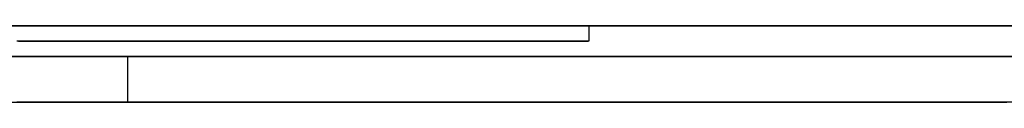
# Model space of a CAD drawing. Extents: x -3.09 to 3.09, y 0 to 2.31.
# Tile 77 of 177: x -2.202402 to -2.195926, y 2.2345 to 2.235. Entities that reach past the tile are written whole.
import ezdxf

# ---------------------------------------------------------------- set-up
doc = ezdxf.new("R2010")
doc.units = 0
doc.layers.get('0').update_dxf_attribs({"linetype": 'CONTINUOUS'})

# ---------------------------------------------------------------- blocks, each defined once
blk = doc.blocks.new('*U1')
at = {"extrusion": (0, 1, 0)}
for p, q in [((3.018, 2.235, -0.83), (-3.018, 2.235, -0.83)), ((-3.018, 2.235, 0.83), (3.018, 2.235, 0.83)), ((-2.798, 2.235, -0.725), (-1.678, 2.235, -0.725)), ((-1.678, 2.235, -0.365), (-2.798, 2.235, -0.365)), ((-1.678, 2.2348, -0.725), (-2.798, 2.2348, -0.725)), ((-2.798, 2.2348, -0.365), (-1.678, 2.2348, -0.365))]:
    blk.add_line(p, q, dxfattribs=at)
for p, q in [((3.018, 2.235, -0.83), (-3.018, 2.235, -0.83)), ((-2.798, 2.235, -0.725), (-1.678, 2.235, -0.725)), ((-2.198659, 2.235, -0.0283998), (-2.198659, 2.2349, -0.0283998)), ((-2.198659, 2.235, -0.0283998), (-2.198659, 2.2349, -0.0283998)), ((-1.678, 2.2348, -0.725), (-2.798, 2.2348, -0.725)), ((-2.2016938, 2.2348, -0.6052643), (-2.2016938, 2.2345, -0.6052643)), ((-2.2016938, 2.2348, -0.6052643), (-2.2016938, 2.2345, -0.6052643))]:
    blk.add_line(p, q)
at = {"extrusion": (0, 0, -1)}
for p, q in [((-3.018, 2.235, 0.83), (3.018, 2.235, 0.83)), ((-1.678, 2.235, -0.365), (-2.798, 2.235, -0.365)), ((-2.798, 2.2348, -0.365), (-1.678, 2.2348, -0.365))]:
    blk.add_line(p, q, dxfattribs=at)
for points in [[(-2.19866, 2.235, -0.0283998), (-2.19866, 2.235, -0.028141), (-2.19866, 2.235, -0.0278833), (-2.19867, 2.235, -0.0276267), (-2.19867, 2.235, -0.0273712), (-2.19868, 2.235, -0.0271169), (-2.19869, 2.235, -0.0268637), (-2.1987, 2.235, -0.0266116), (-2.19872, 2.235, -0.0263607), (-2.19873, 2.235, -0.0261108), (-2.19875, 2.235, -0.0258621), (-2.19877, 2.235, -0.0256146), (-2.19879, 2.235, -0.0253681), (-2.19881, 2.235, -0.0251228), (-2.19883, 2.235, -0.0248786), (-2.19886, 2.235, -0.0246355), (-2.19889, 2.235, -0.0243935), (-2.19892, 2.235, -0.0241527), (-2.19895, 2.235, -0.023913), (-2.19898, 2.235, -0.0236744), (-2.19902, 2.235, -0.023437), (-2.19905, 2.235, -0.0232006), (-2.19909, 2.235, -0.0229654), (-2.19913, 2.235, -0.0227314), (-2.19918, 2.235, -0.0224984), (-2.19922, 2.235, -0.0222666), (-2.19926, 2.235, -0.0220359), (-2.19931, 2.235, -0.0218063), (-2.19936, 2.235, -0.0215778), (-2.19941, 2.235, -0.0213505), (-2.19947, 2.235, -0.0211243), (-2.19952, 2.235, -0.0208992), (-2.19958, 2.235, -0.0206753), (-2.19963, 2.235, -0.0204524), (-2.19969, 2.235, -0.0202307), (-2.19976, 2.235, -0.0200102), (-2.19982, 2.235, -0.0197907), (-2.19989, 2.235, -0.0195724), (-2.19995, 2.235, -0.0193552), (-2.20002, 2.235, -0.0191391), (-2.20009, 2.235, -0.0189241), (-2.20017, 2.235, -0.0187103), (-2.20024, 2.235, -0.0184976), (-2.20032, 2.235, -0.018286), (-2.20039, 2.235, -0.0180756), (-2.20047, 2.235, -0.0178662), (-2.20055, 2.235, -0.017658), (-2.20064, 2.235, -0.017451), (-2.20072, 2.235, -0.017245), (-2.20081, 2.235, -0.0170402), (-2.2009, 2.235, -0.0168365), (-2.20099, 2.235, -0.0166339), (-2.20108, 2.235, -0.0164324), (-2.20118, 2.235, -0.0162321), (-2.20127, 2.235, -0.0160329), (-2.20137, 2.235, -0.0158348), (-2.20147, 2.235, -0.0156379), (-2.20157, 2.235, -0.0154421), (-2.20167, 2.235, -0.0152473), (-2.20178, 2.235, -0.0150538), (-2.20188, 2.235, -0.0148613), (-2.20199, 2.235, -0.01467), (-2.2021, 2.235, -0.0144798), (-2.20222, 2.235, -0.0142907), (-2.20233, 2.235, -0.0141028), (-2.20244, 2.235, -0.0139159)], [(-2.19866, 2.235, -0.0283998), (-2.19866, 2.235, -0.028141), (-2.19866, 2.235, -0.0278833), (-2.19867, 2.235, -0.0276267), (-2.19867, 2.235, -0.0273712), (-2.19868, 2.235, -0.0271169), (-2.19869, 2.235, -0.0268637), (-2.1987, 2.235, -0.0266116), (-2.19872, 2.235, -0.0263607), (-2.19873, 2.235, -0.0261108), (-2.19875, 2.235, -0.0258621), (-2.19877, 2.235, -0.0256146), (-2.19879, 2.235, -0.0253681), (-2.19881, 2.235, -0.0251228), (-2.19883, 2.235, -0.0248786), (-2.19886, 2.235, -0.0246355), (-2.19889, 2.235, -0.0243935), (-2.19892, 2.235, -0.0241527), (-2.19895, 2.235, -0.023913), (-2.19898, 2.235, -0.0236744), (-2.19902, 2.235, -0.023437), (-2.19905, 2.235, -0.0232006), (-2.19909, 2.235, -0.0229654), (-2.19913, 2.235, -0.0227314), (-2.19918, 2.235, -0.0224984), (-2.19922, 2.235, -0.0222666), (-2.19926, 2.235, -0.0220359), (-2.19931, 2.235, -0.0218063), (-2.19936, 2.235, -0.0215778), (-2.19941, 2.235, -0.0213505), (-2.19947, 2.235, -0.0211243), (-2.19952, 2.235, -0.0208992), (-2.19958, 2.235, -0.0206753), (-2.19963, 2.235, -0.0204524), (-2.19969, 2.235, -0.0202307), (-2.19976, 2.235, -0.0200102), (-2.19982, 2.235, -0.0197907), (-2.19989, 2.235, -0.0195724), (-2.19995, 2.235, -0.0193552), (-2.20002, 2.235, -0.0191391), (-2.20009, 2.235, -0.0189241), (-2.20017, 2.235, -0.0187103), (-2.20024, 2.235, -0.0184976), (-2.20032, 2.235, -0.018286), (-2.20039, 2.235, -0.0180756), (-2.20047, 2.235, -0.0178662), (-2.20055, 2.235, -0.017658), (-2.20064, 2.235, -0.017451), (-2.20072, 2.235, -0.017245), (-2.20081, 2.235, -0.0170402), (-2.2009, 2.235, -0.0168365), (-2.20099, 2.235, -0.0166339), (-2.20108, 2.235, -0.0164324), (-2.20118, 2.235, -0.0162321), (-2.20127, 2.235, -0.0160329), (-2.20137, 2.235, -0.0158348), (-2.20147, 2.235, -0.0156379), (-2.20157, 2.235, -0.0154421), (-2.20167, 2.235, -0.0152473), (-2.20178, 2.235, -0.0150538), (-2.20188, 2.235, -0.0148613), (-2.20199, 2.235, -0.01467), (-2.2021, 2.235, -0.0144798), (-2.20222, 2.235, -0.0142907), (-2.20233, 2.235, -0.0141028), (-2.20244, 2.235, -0.0139159)], [(-2.20249, 2.235, -0.0419215), (-2.2024, 2.235, -0.0417965), (-2.20231, 2.235, -0.0416708), (-2.20223, 2.235, -0.0415445), (-2.20215, 2.235, -0.0414176), (-2.20206, 2.235, -0.0412899), (-2.20198, 2.235, -0.0411617), (-2.2019, 2.235, -0.0410327), (-2.20182, 2.235, -0.0409031), (-2.20174, 2.235, -0.0407728), (-2.20167, 2.235, -0.0406419), (-2.20159, 2.235, -0.0405103), (-2.20151, 2.235, -0.0403781), (-2.20144, 2.235, -0.0402452), (-2.20137, 2.235, -0.0401116), (-2.20129, 2.235, -0.0399774), (-2.20122, 2.235, -0.0398426), (-2.20115, 2.235, -0.039707), (-2.20108, 2.235, -0.0395708), (-2.20101, 2.235, -0.039434), (-2.20094, 2.235, -0.0392965), (-2.20088, 2.235, -0.0391583), (-2.20081, 2.235, -0.0390195), (-2.20075, 2.235, -0.03888), (-2.20068, 2.235, -0.0387398), (-2.20062, 2.235, -0.038599), (-2.20056, 2.235, -0.0384576), (-2.2005, 2.235, -0.0383154), (-2.20044, 2.235, -0.0381727), (-2.20038, 2.235, -0.0380292), (-2.20032, 2.235, -0.0378851), (-2.20026, 2.235, -0.0377403), (-2.20021, 2.235, -0.0375949), (-2.20015, 2.235, -0.0374489), (-2.2001, 2.235, -0.0373021), (-2.20005, 2.235, -0.0371547), (-2.2, 2.235, -0.0370067), (-2.19994, 2.235, -0.036858), (-2.19989, 2.235, -0.0367086), (-2.19985, 2.235, -0.0365586), (-2.1998, 2.235, -0.0364079), (-2.19975, 2.235, -0.0362565), (-2.1997, 2.235, -0.0361045), (-2.19966, 2.235, -0.0359518), (-2.19962, 2.235, -0.0357985), (-2.19957, 2.235, -0.0356445), (-2.19953, 2.235, -0.0354899), (-2.19949, 2.235, -0.0353346), (-2.19945, 2.235, -0.0351786), (-2.19941, 2.235, -0.035022), (-2.19937, 2.235, -0.0348647), (-2.19934, 2.235, -0.0347068), (-2.1993, 2.235, -0.0345482), (-2.19926, 2.235, -0.0343889), (-2.19923, 2.235, -0.034229), (-2.1992, 2.235, -0.0340684), (-2.19917, 2.235, -0.0339072), (-2.19913, 2.235, -0.0337453), (-2.1991, 2.235, -0.0335828), (-2.19907, 2.235, -0.0334195), (-2.19905, 2.235, -0.0332557), (-2.19902, 2.235, -0.0330911), (-2.19899, 2.235, -0.032926), (-2.19897, 2.235, -0.0327601), (-2.19894, 2.235, -0.0325936), (-2.19892, 2.235, -0.0324264), (-2.1989, 2.235, -0.0322586), (-2.19888, 2.235, -0.0320901), (-2.19886, 2.235, -0.031921), (-2.19884, 2.235, -0.0317512), (-2.19882, 2.235, -0.0315807), (-2.1988, 2.235, -0.0314096), (-2.19879, 2.235, -0.0312378), (-2.19877, 2.235, -0.0310654), (-2.19876, 2.235, -0.0308923), (-2.19874, 2.235, -0.0307186), (-2.19873, 2.235, -0.0305442), (-2.19872, 2.235, -0.0303691), (-2.19871, 2.235, -0.0301934), (-2.1987, 2.235, -0.030017), (-2.19869, 2.235, -0.0298399), (-2.19868, 2.235, -0.0296622), (-2.19868, 2.235, -0.0294838), (-2.19867, 2.235, -0.0293048), (-2.19867, 2.235, -0.0291251), (-2.19866, 2.235, -0.0289448), (-2.19866, 2.235, -0.0287638), (-2.19866, 2.235, -0.0285821), (-2.19866, 2.235, -0.0283998)], [(-2.20249, 2.235, -0.0419215), (-2.2024, 2.235, -0.0417965), (-2.20231, 2.235, -0.0416708), (-2.20223, 2.235, -0.0415445), (-2.20215, 2.235, -0.0414176), (-2.20206, 2.235, -0.0412899), (-2.20198, 2.235, -0.0411617), (-2.2019, 2.235, -0.0410327), (-2.20182, 2.235, -0.0409031), (-2.20174, 2.235, -0.0407728), (-2.20167, 2.235, -0.0406419), (-2.20159, 2.235, -0.0405103), (-2.20151, 2.235, -0.0403781), (-2.20144, 2.235, -0.0402452), (-2.20137, 2.235, -0.0401116), (-2.20129, 2.235, -0.0399774), (-2.20122, 2.235, -0.0398426), (-2.20115, 2.235, -0.039707), (-2.20108, 2.235, -0.0395708), (-2.20101, 2.235, -0.039434), (-2.20094, 2.235, -0.0392965), (-2.20088, 2.235, -0.0391583), (-2.20081, 2.235, -0.0390195), (-2.20075, 2.235, -0.03888), (-2.20068, 2.235, -0.0387398), (-2.20062, 2.235, -0.038599), (-2.20056, 2.235, -0.0384576), (-2.2005, 2.235, -0.0383154), (-2.20044, 2.235, -0.0381727), (-2.20038, 2.235, -0.0380292), (-2.20032, 2.235, -0.0378851), (-2.20026, 2.235, -0.0377403), (-2.20021, 2.235, -0.0375949), (-2.20015, 2.235, -0.0374489), (-2.2001, 2.235, -0.0373021), (-2.20005, 2.235, -0.0371547), (-2.2, 2.235, -0.0370067), (-2.19994, 2.235, -0.036858), (-2.19989, 2.235, -0.0367086), (-2.19985, 2.235, -0.0365586), (-2.1998, 2.235, -0.0364079), (-2.19975, 2.235, -0.0362565), (-2.1997, 2.235, -0.0361045), (-2.19966, 2.235, -0.0359518), (-2.19962, 2.235, -0.0357985), (-2.19957, 2.235, -0.0356445), (-2.19953, 2.235, -0.0354899), (-2.19949, 2.235, -0.0353346), (-2.19945, 2.235, -0.0351786), (-2.19941, 2.235, -0.035022), (-2.19937, 2.235, -0.0348647), (-2.19934, 2.235, -0.0347068), (-2.1993, 2.235, -0.0345482), (-2.19926, 2.235, -0.0343889), (-2.19923, 2.235, -0.034229), (-2.1992, 2.235, -0.0340684), (-2.19917, 2.235, -0.0339072), (-2.19913, 2.235, -0.0337453), (-2.1991, 2.235, -0.0335828), (-2.19907, 2.235, -0.0334195), (-2.19905, 2.235, -0.0332557), (-2.19902, 2.235, -0.0330911), (-2.19899, 2.235, -0.032926), (-2.19897, 2.235, -0.0327601), (-2.19894, 2.235, -0.0325936), (-2.19892, 2.235, -0.0324264), (-2.1989, 2.235, -0.0322586), (-2.19888, 2.235, -0.0320901), (-2.19886, 2.235, -0.031921), (-2.19884, 2.235, -0.0317512), (-2.19882, 2.235, -0.0315807), (-2.1988, 2.235, -0.0314096), (-2.19879, 2.235, -0.0312378), (-2.19877, 2.235, -0.0310654), (-2.19876, 2.235, -0.0308923), (-2.19874, 2.235, -0.0307186), (-2.19873, 2.235, -0.0305442), (-2.19872, 2.235, -0.0303691), (-2.19871, 2.235, -0.0301934), (-2.1987, 2.235, -0.030017), (-2.19869, 2.235, -0.0298399), (-2.19868, 2.235, -0.0296622), (-2.19868, 2.235, -0.0294838), (-2.19867, 2.235, -0.0293048), (-2.19867, 2.235, -0.0291251), (-2.19866, 2.235, -0.0289448), (-2.19866, 2.235, -0.0287638), (-2.19866, 2.235, -0.0285821), (-2.19866, 2.235, -0.0283998)], [(-2.20241, 2.2349, -0.0139776), (-2.20223, 2.2349, -0.0142596), (-2.20207, 2.2349, -0.0145441), (-2.2019, 2.2349, -0.0148311), (-2.20174, 2.2349, -0.0151207), (-2.20159, 2.2349, -0.0154129), (-2.20143, 2.2349, -0.0157075), (-2.20129, 2.2349, -0.0160048), (-2.20114, 2.2349, -0.0163045), (-2.201, 2.2349, -0.0166069), (-2.20087, 2.2349, -0.0169117), (-2.20073, 2.2349, -0.0172191), (-2.20061, 2.2349, -0.0175291), (-2.20048, 2.2349, -0.0178416), (-2.20036, 2.2349, -0.0181566), (-2.20025, 2.2349, -0.0184742), (-2.20014, 2.2349, -0.0187944), (-2.20003, 2.2349, -0.019117), (-2.19993, 2.2349, -0.0194423), (-2.19983, 2.2349, -0.01977), (-2.19973, 2.2349, -0.0201003), (-2.19964, 2.2349, -0.0204332), (-2.19955, 2.2349, -0.0207686), (-2.19947, 2.2349, -0.0211065), (-2.19939, 2.2349, -0.021447), (-2.19932, 2.2349, -0.0217901), (-2.19924, 2.2349, -0.0221356), (-2.19918, 2.2349, -0.0224838), (-2.19912, 2.2349, -0.0228344), (-2.19906, 2.2349, -0.0231876), (-2.199, 2.2349, -0.0235434), (-2.19895, 2.2349, -0.0239017), (-2.1989, 2.2349, -0.0242625), (-2.19886, 2.2349, -0.0246259), (-2.19882, 2.2349, -0.0249919), (-2.19879, 2.2349, -0.0253604), (-2.19876, 2.2349, -0.0257314), (-2.19873, 2.2349, -0.026105), (-2.19871, 2.2349, -0.0264811), (-2.19869, 2.2349, -0.0268597), (-2.19868, 2.2349, -0.0272409), (-2.19867, 2.2349, -0.0276247), (-2.19866, 2.2349, -0.028011), (-2.19866, 2.2349, -0.0283998)], [(-2.20241, 2.2349, -0.0139776), (-2.20223, 2.2349, -0.0142596), (-2.20207, 2.2349, -0.0145441), (-2.2019, 2.2349, -0.0148311), (-2.20174, 2.2349, -0.0151207), (-2.20159, 2.2349, -0.0154129), (-2.20143, 2.2349, -0.0157075), (-2.20129, 2.2349, -0.0160048), (-2.20114, 2.2349, -0.0163045), (-2.201, 2.2349, -0.0166069), (-2.20087, 2.2349, -0.0169117), (-2.20073, 2.2349, -0.0172191), (-2.20061, 2.2349, -0.0175291), (-2.20048, 2.2349, -0.0178416), (-2.20036, 2.2349, -0.0181566), (-2.20025, 2.2349, -0.0184742), (-2.20014, 2.2349, -0.0187944), (-2.20003, 2.2349, -0.019117), (-2.19993, 2.2349, -0.0194423), (-2.19983, 2.2349, -0.01977), (-2.19973, 2.2349, -0.0201003), (-2.19964, 2.2349, -0.0204332), (-2.19955, 2.2349, -0.0207686), (-2.19947, 2.2349, -0.0211065), (-2.19939, 2.2349, -0.021447), (-2.19932, 2.2349, -0.0217901), (-2.19924, 2.2349, -0.0221356), (-2.19918, 2.2349, -0.0224838), (-2.19912, 2.2349, -0.0228344), (-2.19906, 2.2349, -0.0231876), (-2.199, 2.2349, -0.0235434), (-2.19895, 2.2349, -0.0239017), (-2.1989, 2.2349, -0.0242625), (-2.19886, 2.2349, -0.0246259), (-2.19882, 2.2349, -0.0249919), (-2.19879, 2.2349, -0.0253604), (-2.19876, 2.2349, -0.0257314), (-2.19873, 2.2349, -0.026105), (-2.19871, 2.2349, -0.0264811), (-2.19869, 2.2349, -0.0268597), (-2.19868, 2.2349, -0.0272409), (-2.19867, 2.2349, -0.0276247), (-2.19866, 2.2349, -0.028011), (-2.19866, 2.2349, -0.0283998)], [(-2.19866, 2.2349, -0.0283998), (-2.19866, 2.2349, -0.0286738), (-2.19866, 2.2349, -0.0289462), (-2.19867, 2.2349, -0.0292172), (-2.19868, 2.2349, -0.0294867), (-2.19869, 2.2349, -0.0297546), (-2.1987, 2.2349, -0.0300211), (-2.19871, 2.2349, -0.0302861), (-2.19873, 2.2349, -0.0305497), (-2.19875, 2.2349, -0.0308117), (-2.19877, 2.2349, -0.0310722), (-2.19879, 2.2349, -0.0313313), (-2.19882, 2.2349, -0.0315888), (-2.19885, 2.2349, -0.0318449), (-2.19888, 2.2349, -0.0320994), (-2.19891, 2.2349, -0.0323525), (-2.19895, 2.2349, -0.0326041), (-2.19898, 2.2349, -0.0328542), (-2.19902, 2.2349, -0.0331028), (-2.19906, 2.2349, -0.03335), (-2.19911, 2.2349, -0.0335956), (-2.19915, 2.2349, -0.0338397), (-2.1992, 2.2349, -0.0340824), (-2.19925, 2.2349, -0.0343235), (-2.1993, 2.2349, -0.0345632), (-2.19936, 2.2349, -0.0348014), (-2.19941, 2.2349, -0.0350381), (-2.19947, 2.2349, -0.0352733), (-2.19954, 2.2349, -0.035507), (-2.1996, 2.2349, -0.0357392), (-2.19967, 2.2349, -0.0359699), (-2.19973, 2.2349, -0.0361991), (-2.1998, 2.2349, -0.0364269), (-2.19988, 2.2349, -0.0366531), (-2.19995, 2.2349, -0.0368779), (-2.20003, 2.2349, -0.0371012), (-2.20011, 2.2349, -0.037323), (-2.20019, 2.2349, -0.0375432), (-2.20027, 2.2349, -0.037762), (-2.20036, 2.2349, -0.0379794), (-2.20045, 2.2349, -0.0381952), (-2.20054, 2.2349, -0.0384095), (-2.20063, 2.2349, -0.0386224), (-2.20073, 2.2349, -0.0388337), (-2.20082, 2.2349, -0.0390436), (-2.20092, 2.2349, -0.0392519), (-2.20102, 2.2349, -0.0394588), (-2.20113, 2.2349, -0.0396642), (-2.20123, 2.2349, -0.0398681), (-2.20134, 2.2349, -0.0400705), (-2.20145, 2.2349, -0.0402714), (-2.20157, 2.2349, -0.0404708), (-2.20168, 2.2349, -0.0406688), (-2.2018, 2.2349, -0.0408652), (-2.20192, 2.2349, -0.0410602), (-2.20204, 2.2349, -0.0412536), (-2.20216, 2.2349, -0.0414456), (-2.20229, 2.2349, -0.0416361), (-2.20242, 2.2349, -0.0418251)], [(-2.19866, 2.2349, -0.0283998), (-2.19866, 2.2349, -0.0286738), (-2.19866, 2.2349, -0.0289462), (-2.19867, 2.2349, -0.0292172), (-2.19868, 2.2349, -0.0294867), (-2.19869, 2.2349, -0.0297546), (-2.1987, 2.2349, -0.0300211), (-2.19871, 2.2349, -0.0302861), (-2.19873, 2.2349, -0.0305497), (-2.19875, 2.2349, -0.0308117), (-2.19877, 2.2349, -0.0310722), (-2.19879, 2.2349, -0.0313313), (-2.19882, 2.2349, -0.0315888), (-2.19885, 2.2349, -0.0318449), (-2.19888, 2.2349, -0.0320994), (-2.19891, 2.2349, -0.0323525), (-2.19895, 2.2349, -0.0326041), (-2.19898, 2.2349, -0.0328542), (-2.19902, 2.2349, -0.0331028), (-2.19906, 2.2349, -0.03335), (-2.19911, 2.2349, -0.0335956), (-2.19915, 2.2349, -0.0338397), (-2.1992, 2.2349, -0.0340824), (-2.19925, 2.2349, -0.0343235), (-2.1993, 2.2349, -0.0345632), (-2.19936, 2.2349, -0.0348014), (-2.19941, 2.2349, -0.0350381), (-2.19947, 2.2349, -0.0352733), (-2.19954, 2.2349, -0.035507), (-2.1996, 2.2349, -0.0357392), (-2.19967, 2.2349, -0.0359699), (-2.19973, 2.2349, -0.0361991), (-2.1998, 2.2349, -0.0364269), (-2.19988, 2.2349, -0.0366531), (-2.19995, 2.2349, -0.0368779), (-2.20003, 2.2349, -0.0371012), (-2.20011, 2.2349, -0.037323), (-2.20019, 2.2349, -0.0375432), (-2.20027, 2.2349, -0.037762), (-2.20036, 2.2349, -0.0379794), (-2.20045, 2.2349, -0.0381952), (-2.20054, 2.2349, -0.0384095), (-2.20063, 2.2349, -0.0386224), (-2.20073, 2.2349, -0.0388337), (-2.20082, 2.2349, -0.0390436), (-2.20092, 2.2349, -0.0392519), (-2.20102, 2.2349, -0.0394588), (-2.20113, 2.2349, -0.0396642), (-2.20123, 2.2349, -0.0398681), (-2.20134, 2.2349, -0.0400705), (-2.20145, 2.2349, -0.0402714), (-2.20157, 2.2349, -0.0404708), (-2.20168, 2.2349, -0.0406688), (-2.2018, 2.2349, -0.0408652), (-2.20192, 2.2349, -0.0410602), (-2.20204, 2.2349, -0.0412536), (-2.20216, 2.2349, -0.0414456), (-2.20229, 2.2349, -0.0416361), (-2.20242, 2.2349, -0.0418251)], [(-2.20241, 2.2348, -0.60584), (-2.20229, 2.2348, -0.605745), (-2.20217, 2.2348, -0.60565), (-2.20205, 2.2348, -0.605554), (-2.20193, 2.2348, -0.605458), (-2.20181, 2.2348, -0.605361), (-2.20169, 2.2348, -0.605264)], [(-2.20241, 2.2348, -0.60584), (-2.20229, 2.2348, -0.605745), (-2.20217, 2.2348, -0.60565), (-2.20205, 2.2348, -0.605554), (-2.20193, 2.2348, -0.605458), (-2.20181, 2.2348, -0.605361), (-2.20169, 2.2348, -0.605264)], [(-2.19588, 2.2348, -0.55314), (-2.196, 2.2348, -0.552916), (-2.19612, 2.2348, -0.552692), (-2.19625, 2.2348, -0.552468), (-2.19637, 2.2348, -0.552246), (-2.1965, 2.2348, -0.552023), (-2.19662, 2.2348, -0.551802), (-2.19675, 2.2348, -0.551581), (-2.19688, 2.2348, -0.551361), (-2.19701, 2.2348, -0.551141), (-2.19714, 2.2348, -0.550922), (-2.19727, 2.2348, -0.550704), (-2.1974, 2.2348, -0.550486), (-2.19753, 2.2348, -0.550269), (-2.19767, 2.2348, -0.550052), (-2.1978, 2.2348, -0.549836), (-2.19794, 2.2348, -0.549621), (-2.19808, 2.2348, -0.549406), (-2.19821, 2.2348, -0.549192), (-2.19835, 2.2348, -0.548978), (-2.19849, 2.2348, -0.548765), (-2.19863, 2.2348, -0.548553), (-2.19878, 2.2348, -0.548341), (-2.19892, 2.2348, -0.54813), (-2.19906, 2.2348, -0.54792), (-2.19921, 2.2348, -0.54771), (-2.19935, 2.2348, -0.547501), (-2.1995, 2.2348, -0.547292), (-2.19965, 2.2348, -0.547085), (-2.1998, 2.2348, -0.546877), (-2.19995, 2.2348, -0.546671), (-2.2001, 2.2348, -0.546464), (-2.20025, 2.2348, -0.546259), (-2.2004, 2.2348, -0.546054), (-2.20056, 2.2348, -0.54585), (-2.20071, 2.2348, -0.545646), (-2.20087, 2.2348, -0.545443), (-2.20102, 2.2348, -0.545241), (-2.20118, 2.2348, -0.545039), (-2.20134, 2.2348, -0.544838), (-2.2015, 2.2348, -0.544637), (-2.20166, 2.2348, -0.544438), (-2.20182, 2.2348, -0.544238), (-2.20198, 2.2348, -0.54404), (-2.20215, 2.2348, -0.543841), (-2.20231, 2.2348, -0.543644), (-2.20248, 2.2348, -0.543447)], [(-2.19588, 2.2348, -0.55314), (-2.196, 2.2348, -0.552916), (-2.19612, 2.2348, -0.552692), (-2.19625, 2.2348, -0.552468), (-2.19637, 2.2348, -0.552246), (-2.1965, 2.2348, -0.552023), (-2.19662, 2.2348, -0.551802), (-2.19675, 2.2348, -0.551581), (-2.19688, 2.2348, -0.551361), (-2.19701, 2.2348, -0.551141), (-2.19714, 2.2348, -0.550922), (-2.19727, 2.2348, -0.550704), (-2.1974, 2.2348, -0.550486), (-2.19753, 2.2348, -0.550269), (-2.19767, 2.2348, -0.550052), (-2.1978, 2.2348, -0.549836), (-2.19794, 2.2348, -0.549621), (-2.19808, 2.2348, -0.549406), (-2.19821, 2.2348, -0.549192), (-2.19835, 2.2348, -0.548978), (-2.19849, 2.2348, -0.548765), (-2.19863, 2.2348, -0.548553), (-2.19878, 2.2348, -0.548341), (-2.19892, 2.2348, -0.54813), (-2.19906, 2.2348, -0.54792), (-2.19921, 2.2348, -0.54771), (-2.19935, 2.2348, -0.547501), (-2.1995, 2.2348, -0.547292), (-2.19965, 2.2348, -0.547085), (-2.1998, 2.2348, -0.546877), (-2.19995, 2.2348, -0.546671), (-2.2001, 2.2348, -0.546464), (-2.20025, 2.2348, -0.546259), (-2.2004, 2.2348, -0.546054), (-2.20056, 2.2348, -0.54585), (-2.20071, 2.2348, -0.545646), (-2.20087, 2.2348, -0.545443), (-2.20102, 2.2348, -0.545241), (-2.20118, 2.2348, -0.545039), (-2.20134, 2.2348, -0.544838), (-2.2015, 2.2348, -0.544637), (-2.20166, 2.2348, -0.544438), (-2.20182, 2.2348, -0.544238), (-2.20198, 2.2348, -0.54404), (-2.20215, 2.2348, -0.543841), (-2.20231, 2.2348, -0.543644), (-2.20248, 2.2348, -0.543447)], [(-2.20169, 2.2348, -0.605264), (-2.20157, 2.2348, -0.605169), (-2.20144, 2.2348, -0.605074), (-2.20132, 2.2348, -0.604978), (-2.2012, 2.2348, -0.604881), (-2.20107, 2.2348, -0.604784), (-2.20095, 2.2348, -0.604687), (-2.20083, 2.2348, -0.60459), (-2.20071, 2.2348, -0.604491), (-2.20059, 2.2348, -0.604393), (-2.20047, 2.2348, -0.604294), (-2.20035, 2.2348, -0.604195), (-2.20023, 2.2348, -0.604095), (-2.20011, 2.2348, -0.603994), (-2.2, 2.2348, -0.603894), (-2.19988, 2.2348, -0.603793), (-2.19976, 2.2348, -0.603691), (-2.19965, 2.2348, -0.603589), (-2.19953, 2.2348, -0.603487), (-2.19942, 2.2348, -0.603384), (-2.19931, 2.2348, -0.603281), (-2.19919, 2.2348, -0.603177), (-2.19908, 2.2348, -0.603073), (-2.19897, 2.2348, -0.602968), (-2.19886, 2.2348, -0.602863), (-2.19875, 2.2348, -0.602758), (-2.19864, 2.2348, -0.602652), (-2.19853, 2.2348, -0.602546), (-2.19842, 2.2348, -0.602439), (-2.19832, 2.2348, -0.602332), (-2.19821, 2.2348, -0.602224), (-2.1981, 2.2348, -0.602116), (-2.198, 2.2348, -0.602008), (-2.19789, 2.2348, -0.601899), (-2.19779, 2.2348, -0.60179), (-2.19768, 2.2348, -0.60168), (-2.19758, 2.2348, -0.60157), (-2.19748, 2.2348, -0.60146), (-2.19737, 2.2348, -0.601349), (-2.19727, 2.2348, -0.601237), (-2.19717, 2.2348, -0.601125), (-2.19707, 2.2348, -0.601013), (-2.19697, 2.2348, -0.6009), (-2.19687, 2.2348, -0.600787), (-2.19678, 2.2348, -0.600674), (-2.19668, 2.2348, -0.60056), (-2.19658, 2.2348, -0.600445), (-2.19649, 2.2348, -0.60033), (-2.19639, 2.2348, -0.600215), (-2.19629, 2.2348, -0.600099), (-2.1962, 2.2348, -0.599983), (-2.19611, 2.2348, -0.599867), (-2.19601, 2.2348, -0.59975), (-2.19592, 2.2348, -0.599632)], [(-2.20169, 2.2348, -0.605264), (-2.20157, 2.2348, -0.605169), (-2.20144, 2.2348, -0.605074), (-2.20132, 2.2348, -0.604978), (-2.2012, 2.2348, -0.604881), (-2.20107, 2.2348, -0.604784), (-2.20095, 2.2348, -0.604687), (-2.20083, 2.2348, -0.60459), (-2.20071, 2.2348, -0.604491), (-2.20059, 2.2348, -0.604393), (-2.20047, 2.2348, -0.604294), (-2.20035, 2.2348, -0.604195), (-2.20023, 2.2348, -0.604095), (-2.20011, 2.2348, -0.603994), (-2.2, 2.2348, -0.603894), (-2.19988, 2.2348, -0.603793), (-2.19976, 2.2348, -0.603691), (-2.19965, 2.2348, -0.603589), (-2.19953, 2.2348, -0.603487), (-2.19942, 2.2348, -0.603384), (-2.19931, 2.2348, -0.603281), (-2.19919, 2.2348, -0.603177), (-2.19908, 2.2348, -0.603073), (-2.19897, 2.2348, -0.602968), (-2.19886, 2.2348, -0.602863), (-2.19875, 2.2348, -0.602758), (-2.19864, 2.2348, -0.602652), (-2.19853, 2.2348, -0.602546), (-2.19842, 2.2348, -0.602439), (-2.19832, 2.2348, -0.602332), (-2.19821, 2.2348, -0.602224), (-2.1981, 2.2348, -0.602116), (-2.198, 2.2348, -0.602008), (-2.19789, 2.2348, -0.601899), (-2.19779, 2.2348, -0.60179), (-2.19768, 2.2348, -0.60168), (-2.19758, 2.2348, -0.60157), (-2.19748, 2.2348, -0.60146), (-2.19737, 2.2348, -0.601349), (-2.19727, 2.2348, -0.601237), (-2.19717, 2.2348, -0.601125), (-2.19707, 2.2348, -0.601013), (-2.19697, 2.2348, -0.6009), (-2.19687, 2.2348, -0.600787), (-2.19678, 2.2348, -0.600674), (-2.19668, 2.2348, -0.60056), (-2.19658, 2.2348, -0.600445), (-2.19649, 2.2348, -0.60033), (-2.19639, 2.2348, -0.600215), (-2.19629, 2.2348, -0.600099), (-2.1962, 2.2348, -0.599983), (-2.19611, 2.2348, -0.599867), (-2.19601, 2.2348, -0.59975), (-2.19592, 2.2348, -0.599632)], [(-2.20169, 2.2345, -0.605264), (-2.20187, 2.2345, -0.60541), (-2.20205, 2.2345, -0.605555), (-2.20223, 2.2345, -0.605699), (-2.20242, 2.2345, -0.605841)], [(-2.20169, 2.2345, -0.605264), (-2.20187, 2.2345, -0.60541), (-2.20205, 2.2345, -0.605555), (-2.20223, 2.2345, -0.605699), (-2.20242, 2.2345, -0.605841)], [(-2.20263, 2.2345, -0.543271), (-2.20238, 2.2345, -0.543566), (-2.20213, 2.2345, -0.543863), (-2.20188, 2.2345, -0.544161), (-2.20164, 2.2345, -0.544461), (-2.2014, 2.2345, -0.544762), (-2.20116, 2.2345, -0.545064), (-2.20092, 2.2345, -0.545368), (-2.20069, 2.2345, -0.545673), (-2.20046, 2.2345, -0.54598), (-2.20023, 2.2345, -0.546288), (-2.2, 2.2345, -0.546597), (-2.19977, 2.2345, -0.546908), (-2.19955, 2.2345, -0.54722), (-2.19933, 2.2345, -0.547534), (-2.19911, 2.2345, -0.547849), (-2.19889, 2.2345, -0.548165), (-2.19868, 2.2345, -0.548483), (-2.19847, 2.2345, -0.548802), (-2.19826, 2.2345, -0.549123), (-2.19805, 2.2345, -0.549445), (-2.19785, 2.2345, -0.549768), (-2.19764, 2.2345, -0.550093), (-2.19744, 2.2345, -0.550419), (-2.19724, 2.2345, -0.550747), (-2.19705, 2.2345, -0.551075), (-2.19685, 2.2345, -0.551406), (-2.19666, 2.2345, -0.551738), (-2.19647, 2.2345, -0.552071), (-2.19628, 2.2345, -0.552405), (-2.1961, 2.2345, -0.552741), (-2.19591, 2.2345, -0.553078)], [(-2.20263, 2.2345, -0.543271), (-2.20238, 2.2345, -0.543566), (-2.20213, 2.2345, -0.543863), (-2.20188, 2.2345, -0.544161), (-2.20164, 2.2345, -0.544461), (-2.2014, 2.2345, -0.544762), (-2.20116, 2.2345, -0.545064), (-2.20092, 2.2345, -0.545368), (-2.20069, 2.2345, -0.545673), (-2.20046, 2.2345, -0.54598), (-2.20023, 2.2345, -0.546288), (-2.2, 2.2345, -0.546597), (-2.19977, 2.2345, -0.546908), (-2.19955, 2.2345, -0.54722), (-2.19933, 2.2345, -0.547534), (-2.19911, 2.2345, -0.547849), (-2.19889, 2.2345, -0.548165), (-2.19868, 2.2345, -0.548483), (-2.19847, 2.2345, -0.548802), (-2.19826, 2.2345, -0.549123), (-2.19805, 2.2345, -0.549445), (-2.19785, 2.2345, -0.549768), (-2.19764, 2.2345, -0.550093), (-2.19744, 2.2345, -0.550419), (-2.19724, 2.2345, -0.550747), (-2.19705, 2.2345, -0.551075), (-2.19685, 2.2345, -0.551406), (-2.19666, 2.2345, -0.551738), (-2.19647, 2.2345, -0.552071), (-2.19628, 2.2345, -0.552405), (-2.1961, 2.2345, -0.552741), (-2.19591, 2.2345, -0.553078)], [(-2.19582, 2.2345, -0.599497), (-2.19595, 2.2345, -0.599675), (-2.19609, 2.2345, -0.599851), (-2.19623, 2.2345, -0.600026), (-2.19638, 2.2345, -0.6002), (-2.19652, 2.2345, -0.600374), (-2.19667, 2.2345, -0.600546), (-2.19681, 2.2345, -0.600717), (-2.19696, 2.2345, -0.600888), (-2.19711, 2.2345, -0.601057), (-2.19726, 2.2345, -0.601226), (-2.19742, 2.2345, -0.601393), (-2.19757, 2.2345, -0.60156), (-2.19772, 2.2345, -0.601725), (-2.19788, 2.2345, -0.60189), (-2.19804, 2.2345, -0.602053), (-2.1982, 2.2345, -0.602216), (-2.19836, 2.2345, -0.602378), (-2.19852, 2.2345, -0.602538), (-2.19869, 2.2345, -0.602698), (-2.19885, 2.2345, -0.602857), (-2.19902, 2.2345, -0.603014), (-2.19919, 2.2345, -0.603171), (-2.19936, 2.2345, -0.603327), (-2.19953, 2.2345, -0.603482), (-2.1997, 2.2345, -0.603636), (-2.19988, 2.2345, -0.603789), (-2.20005, 2.2345, -0.603941), (-2.20023, 2.2345, -0.604092), (-2.20041, 2.2345, -0.604242), (-2.20059, 2.2345, -0.604391), (-2.20077, 2.2345, -0.604539), (-2.20095, 2.2345, -0.604686), (-2.20113, 2.2345, -0.604832), (-2.20132, 2.2345, -0.604977), (-2.20151, 2.2345, -0.605121), (-2.20169, 2.2345, -0.605264)], [(-2.19582, 2.2345, -0.599497), (-2.19595, 2.2345, -0.599675), (-2.19609, 2.2345, -0.599851), (-2.19623, 2.2345, -0.600026), (-2.19638, 2.2345, -0.6002), (-2.19652, 2.2345, -0.600374), (-2.19667, 2.2345, -0.600546), (-2.19681, 2.2345, -0.600717), (-2.19696, 2.2345, -0.600888), (-2.19711, 2.2345, -0.601057), (-2.19726, 2.2345, -0.601226), (-2.19742, 2.2345, -0.601393), (-2.19757, 2.2345, -0.60156), (-2.19772, 2.2345, -0.601725), (-2.19788, 2.2345, -0.60189), (-2.19804, 2.2345, -0.602053), (-2.1982, 2.2345, -0.602216), (-2.19836, 2.2345, -0.602378), (-2.19852, 2.2345, -0.602538), (-2.19869, 2.2345, -0.602698), (-2.19885, 2.2345, -0.602857), (-2.19902, 2.2345, -0.603014), (-2.19919, 2.2345, -0.603171), (-2.19936, 2.2345, -0.603327), (-2.19953, 2.2345, -0.603482), (-2.1997, 2.2345, -0.603636), (-2.19988, 2.2345, -0.603789), (-2.20005, 2.2345, -0.603941), (-2.20023, 2.2345, -0.604092), (-2.20041, 2.2345, -0.604242), (-2.20059, 2.2345, -0.604391), (-2.20077, 2.2345, -0.604539), (-2.20095, 2.2345, -0.604686), (-2.20113, 2.2345, -0.604832), (-2.20132, 2.2345, -0.604977), (-2.20151, 2.2345, -0.605121), (-2.20169, 2.2345, -0.605264)]]:
    blk.add_polyline3d(points)

msp = doc.modelspace()

# ---------------------------------------------------------------- block references
msp.add_blockref('*U1', (0, 0))

doc.saveas('drawing.dxf')
